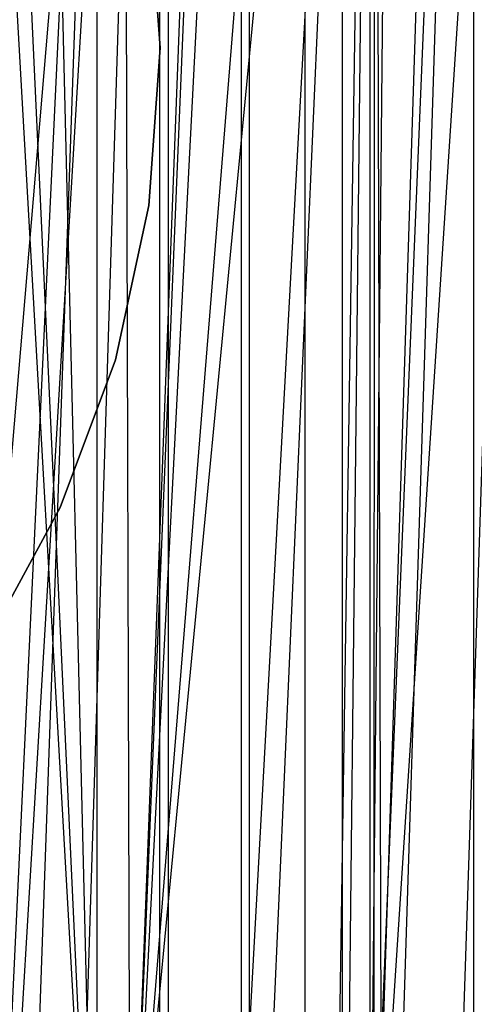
# Model space of a CAD drawing. Extents: x 0.1 to 12.1, y -6 to 6.
# Tile 61 of 181: x 6.615 to 6.874, y -0.544 to 0.016. Entities that reach past the tile are written whole.
import ezdxf

# ---------------------------------------------------------------- set-up
doc = ezdxf.new("R2010")
doc.units = 0
doc.header["$LTSCALE"] = 2.54
doc.layers.get('0').update_dxf_attribs({"linetype": 'CONTINUOUS'})

# ---------------------------------------------------------------- blocks, each defined once
blk = doc.blocks.new('DROPS_COLOR_C_STL')
at = {"color": 0}
for p, q in [((6.56624, 0.8516, 35.55722), (6.65889, -0.78391, 35.57003)), ((6.56624, 0.8516, 35.55722), (6.65889, -0.78391, 35.57003)), ((6.58384, 0.83655, 35.55948), (6.65889, -0.78391, 35.57003)), ((6.58384, 0.83655, 35.55948), (6.65889, -0.78391, 35.57003)), ((6.65889, -0.78391, 35.57003), (6.6203, 0.80883, 35.56443)), ((6.65889, -0.78391, 35.57003), (6.6203, 0.80883, 35.56443)), ((6.65889, 0.78391, 35.57003), (6.65889, -0.78391, 35.57003)), ((6.65889, 0.78391, 35.57003), (6.65889, -0.78391, 35.57003)), ((6.67332, 0.77693, 14.53962), (6.60093, -0.74735, 14.53262)), ((6.67332, 0.77693, 14.53962), (6.60093, -0.74735, 14.53262)), ((6.67332, 0.77693, 14.53962), (6.61942, -0.73767, 14.53433)), ((6.67332, 0.77693, 14.53962), (6.61942, -0.73767, 14.53433)), ((6.67789, -0.71179, 14.54009), (6.67332, 0.77693, 14.53962)), ((6.67789, -0.71179, 14.54009), (6.67332, 0.77693, 14.53962)), ((6.55711, -0.85989, 26.54135), (6.69464, 0.76432, 26.55427)), ((6.55711, -0.85989, 26.54135), (6.69464, 0.76432, 26.55427)), ((6.69464, 0.76432, 26.55427), (6.59981, -0.82387, 26.54502)), ((6.69464, 0.76432, 26.55427), (6.59981, -0.82387, 26.54502)), ((6.64573, -0.79194, 26.54931), (6.69464, 0.76432, 26.55427)), ((6.64573, -0.79194, 26.54931), (6.69464, 0.76432, 26.55427)), ((6.69464, -0.76432, 26.55427), (6.69464, 0.76432, 26.55427)), ((6.69464, -0.76432, 26.55427), (6.69464, 0.76432, 26.55427)), ((6.6994, 0.76194, 35.57632), (6.69937, -0.76196, 35.57632)), ((6.6994, 0.76194, 35.57632), (6.69937, -0.76196, 35.57632)), ((6.73418, 0.75637, 14.54619), (6.67789, -0.71179, 14.54009)), ((6.73418, 0.75637, 14.54619), (6.67789, -0.71179, 14.54009)), ((6.73871, 0.7551, 14.5467), (6.67789, -0.71179, 14.54009)), ((6.73871, 0.7551, 14.5467), (6.67789, -0.71179, 14.54009)), ((6.75356, 0.75119, 14.54841), (6.67789, -0.71179, 14.54009)), ((6.75356, 0.75119, 14.54841), (6.67789, -0.71179, 14.54009)), ((6.79528, 0.74217, 14.55341), (6.67789, -0.71179, 14.54009)), ((6.79528, 0.74217, 14.55341), (6.67789, -0.71179, 14.54009)), ((6.74107, 0.74332, 35.58325), (6.74107, -0.74332, 35.58325)), ((6.74107, 0.74332, 35.58325), (6.74107, -0.74332, 35.58325)), ((6.74588, -0.7414, 26.5599), (6.74593, 0.74139, 26.5599)), ((6.74588, -0.7414, 26.5599), (6.74593, 0.74139, 26.5599)), ((6.81689, 0.73861, 14.55612), (6.67789, -0.71179, 14.54009)), ((6.81689, 0.73861, 14.55612), (6.67789, -0.71179, 14.54009)), ((6.73866, -0.69176, 14.54669), (6.81689, 0.73861, 14.55612)), ((6.73866, -0.69176, 14.54669), (6.81689, 0.73861, 14.55612)), ((6.7536, -0.68782, 14.54841), (6.81689, 0.73861, 14.55612)), ((6.7536, -0.68782, 14.54841), (6.81689, 0.73861, 14.55612)), ((6.81689, 0.73861, 14.55612), (6.79528, -0.67881, 14.55341)), ((6.81689, 0.73861, 14.55612), (6.79528, -0.67881, 14.55341)), ((6.80159, -0.6777, 14.55419), (6.81689, 0.73861, 14.55612)), ((6.80159, -0.6777, 14.55419), (6.81689, 0.73861, 14.55612)), ((6.82127, -0.67462, 14.55668), (6.81689, 0.73861, 14.55612)), ((6.82127, -0.67462, 14.55668), (6.81689, 0.73861, 14.55612)), ((6.77738, 0.73006, 35.58964), (6.77733, -0.73007, 35.58964)), ((6.77738, 0.73006, 35.58964), (6.77733, -0.73007, 35.58964)), ((6.79889, -0.72343, 26.56619), (6.7989, 0.72342, 26.56619)), ((6.79889, -0.72343, 26.56619), (6.7989, 0.72342, 26.56619)), ((6.81431, 0.71921, 35.59651), (6.81443, -0.71918, 35.59653)), ((6.81431, 0.71921, 35.59651), (6.81443, -0.71918, 35.59653)), ((6.81691, 0.71854, 26.56844), (6.81674, -0.71858, 26.56842)), ((6.81691, 0.71854, 26.56844), (6.81674, -0.71858, 26.56842)), ((6.81443, -0.71918, 35.59653), (6.82848, 0.71572, 35.59924)), ((6.81443, -0.71918, 35.59653), (6.82848, 0.71572, 35.59924)), ((6.87367, 0.70698, 35.6083), (6.81443, -0.71918, 35.59653)), ((6.87367, 0.70698, 35.6083), (6.81443, -0.71918, 35.59653)), ((6.86262, 0.70878, 26.57439), (6.81674, -0.71858, 26.56842)), ((6.86262, 0.70878, 26.57439), (6.81674, -0.71858, 26.56842)), ((6.8285, -0.71571, 35.59924), (6.87367, 0.70698, 35.6083)), ((6.8285, -0.71571, 35.59924), (6.87367, 0.70698, 35.6083)), ((6.87376, -0.70696, 35.60831), (6.87367, 0.70698, 35.6083)), ((6.87376, -0.70696, 35.60831), (6.87367, 0.70698, 35.6083)), ((6.81674, -0.71858, 26.56842), (6.90892, 0.70262, 26.58079)), ((6.81674, -0.71858, 26.56842), (6.90892, 0.70262, 26.58079)), ((6.90892, 0.70262, 26.58079), (6.86271, -0.70877, 26.57441)), ((6.90892, 0.70262, 26.58079), (6.86271, -0.70877, 26.57441)), ((6.69491, 0, 164.411), (6.68849, 0.08966, 164.411)), ((6.68849, 0.08966, 164.511), (6.69491, 0, 164.511)), ((6.68849, 0.08966, 164.511), (6.69491, 0, 164.511)), ((6.69491, 0, 164.411), (6.68849, 0.08966, 164.411)), ((6.68849, 0.08966, 10.989), (6.69491, 0, 10.989)), ((6.69491, 0, 10.889), (6.68849, 0.08966, 10.889)), ((6.69491, 0, 10.889), (6.68849, 0.08966, 10.889)), ((6.68849, 0.08966, 10.989), (6.69491, 0, 10.989)), ((6.68849, -0.08966, 164.411), (6.69491, 0, 164.411)), ((6.69491, 0, 164.511), (6.68849, -0.08966, 164.511)), ((6.69491, 0, 164.511), (6.68849, -0.08966, 164.511)), ((6.68849, -0.08966, 164.411), (6.69491, 0, 164.411)), ((6.69491, 0, 10.989), (6.68849, -0.08966, 10.989)), ((6.68849, -0.08966, 10.889), (6.69491, 0, 10.889)), ((6.68849, -0.08966, 10.889), (6.69491, 0, 10.889)), ((6.69491, 0, 10.989), (6.68849, -0.08966, 10.989)), ((6.69491, 0, 164.411), (6.69491, 0, 164.511)), ((6.69491, 0, 164.411), (6.69491, 0, 164.511)), ((6.69491, 0, 10.989), (6.69491, 0, 10.889)), ((6.69491, 0, 10.989), (6.69491, 0, 10.889)), ((6.66939, -0.17749, 164.411), (6.68849, -0.08966, 164.411)), ((6.68849, -0.08966, 164.511), (6.66939, -0.17749, 164.511)), ((6.68849, -0.08966, 164.511), (6.66939, -0.17749, 164.511)), ((6.66939, -0.17749, 164.411), (6.68849, -0.08966, 164.411)), ((6.68849, -0.08966, 10.989), (6.66939, -0.17749, 10.989)), ((6.66939, -0.17749, 10.889), (6.68849, -0.08966, 10.889)), ((6.66939, -0.17749, 10.889), (6.68849, -0.08966, 10.889)), ((6.68849, -0.08966, 10.989), (6.66939, -0.17749, 10.989)), ((6.68849, -0.08966, 164.411), (6.68849, -0.08966, 164.511)), ((6.68849, -0.08966, 164.411), (6.68849, -0.08966, 164.511)), ((6.68849, -0.08966, 10.989), (6.68849, -0.08966, 10.889)), ((6.68849, -0.08966, 10.989), (6.68849, -0.08966, 10.889)), ((6.63797, -0.26171, 164.411), (6.66939, -0.17749, 164.411)), ((6.66939, -0.17749, 164.511), (6.63797, -0.26171, 164.511)), ((6.66939, -0.17749, 164.511), (6.63797, -0.26171, 164.511)), ((6.63797, -0.26171, 164.411), (6.66939, -0.17749, 164.411)), ((6.66939, -0.17749, 10.989), (6.63797, -0.26171, 10.989)), ((6.63797, -0.26171, 10.889), (6.66939, -0.17749, 10.889)), ((6.63797, -0.26171, 10.889), (6.66939, -0.17749, 10.889)), ((6.66939, -0.17749, 10.989), (6.63797, -0.26171, 10.989)), ((6.66939, -0.17749, 164.411), (6.66939, -0.17749, 164.511)), ((6.66939, -0.17749, 164.411), (6.66939, -0.17749, 164.511)), ((6.66939, -0.17749, 10.989), (6.66939, -0.17749, 10.889)), ((6.66939, -0.17749, 10.989), (6.66939, -0.17749, 10.889)), ((6.5949, -0.3406, 164.411), (6.63797, -0.26171, 164.411)), ((6.63797, -0.26171, 164.511), (6.5949, -0.3406, 164.511)), ((6.63797, -0.26171, 164.511), (6.5949, -0.3406, 164.511)), ((6.5949, -0.3406, 164.411), (6.63797, -0.26171, 164.411)), ((6.63797, -0.26171, 10.989), (6.5949, -0.3406, 10.989)), ((6.5949, -0.3406, 10.889), (6.63797, -0.26171, 10.889)), ((6.5949, -0.3406, 10.889), (6.63797, -0.26171, 10.889)), ((6.63797, -0.26171, 10.989), (6.5949, -0.3406, 10.989)), ((6.63797, -0.26171, 164.411), (6.63797, -0.26171, 164.511)), ((6.63797, -0.26171, 164.411), (6.63797, -0.26171, 164.511)), ((6.63797, -0.26171, 10.989), (6.63797, -0.26171, 10.889)), ((6.63797, -0.26171, 10.989), (6.63797, -0.26171, 10.889))]:
    blk.add_line(p, q, dxfattribs=at)

msp = doc.modelspace()

# ---------------------------------------------------------------- block references
at = {"color": 0}
msp.add_blockref('DROPS_COLOR_C_STL', (0, 0), dxfattribs=at)

doc.saveas('drawing.dxf')
